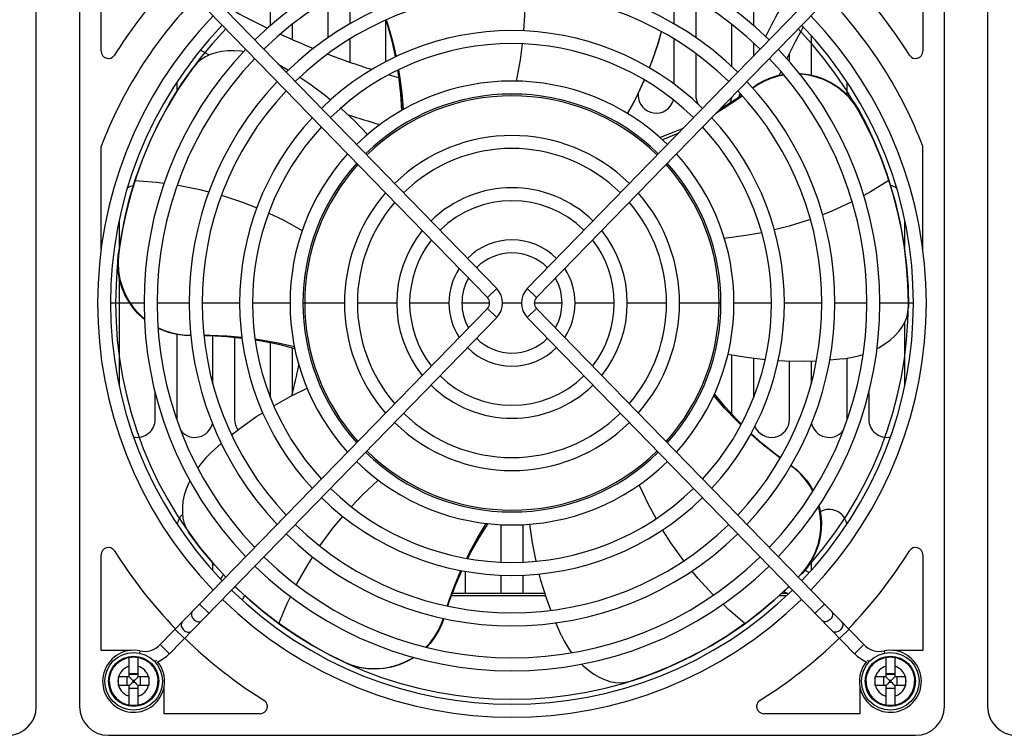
# Model space of a CAD drawing. Header units: millimetres. Extents: x -2579 to 1363, y -329 to 2298.
# Tile 133 of 256: x -1564 to -1427, y 1907 to 2006. Entities that reach past the tile are written whole.
import ezdxf

# ---------------------------------------------------------------- set-up
doc = ezdxf.new("R2010")
doc.units = ezdxf.units.MM
doc.header["$LTSCALE"] = 30.734
doc.layers.get('0').update_dxf_attribs({"linetype": 'CONTINUOUS'})

msp = doc.modelspace()

# ---------------------------------------------------------------- linework, layer by layer
at = {"color": 7}
for p, q in [((-1561.74, 1910.67), (-1561.74, 2022.67)), ((-1429.74, 2022.67), (-1429.74, 1910.67)), ((-1555.74, 2020.9), (-1555.74, 1910.67)), ((-1435.74, 1910.67), (-1435.74, 2020.9)), ((-1497.86, 1968.69), (-1543.25, 2015.34)), ((-1493.62, 1968.69), (-1448.23, 2015.34)), ((-1552.74, 2001.6), (-1552.74, 2014.92)), ((-1499.15, 1967.44), (-1544.54, 2014.08)), ((-1492.33, 1967.44), (-1446.94, 2014.08)), ((-1438.74, 2014.92), (-1438.74, 2001.6)), ((-1529.24, 2005.18), (-1529.24, 2011.17)), ((-1462.24, 2011.17), (-1462.24, 2005.18)), ((-1518.24, 2010.47), (-1518.24, 2005.4)), ((-1473.24, 2005.4), (-1473.24, 2010.47)), ((-1521.24, 2003.5), (-1521.24, 2008.8)), ((-1470.24, 2008.8), (-1470.24, 2003.5)), ((-1513.24, 2000.17), (-1513.24, 2005.95)), ((-1526.24, 2005.33), (-1526.24, 2003.26)), ((-1465.24, 1999.48), (-1465.24, 2005.33)), ((-1518.24, 2003.31), (-1518.24, 2000.13)), ((-1473.24, 1997.04), (-1473.24, 2003.31)), ((-1454.24, 2003.81), (-1454.24, 1998.31)), ((-1462.24, 2002.77), (-1462.24, 2000.94)), ((-1521.24, 2001.21), (-1521.24, 2001.29)), ((-1470.24, 2001.29), (-1470.24, 1995.52)), ((-1457.24, 2000.18), (-1457.24, 2001.32)), ((-1541.54, 1997.12), (-1539.9, 1999.45)), ((-1539.43, 1999.99), (-1539.9, 1999.45)), ((-1528.17, 1999.84), (-1526.75, 1999)), ((-1542.24, 1997.33), (-1542.24, 1996.01)), ((-1449.24, 1995.57), (-1449.24, 1997.33)), ((-1478.24, 1995.78), (-1478.24, 1995.52)), ((-1447.59, 1993.26), (-1446.38, 1990.93)), ((-1545.84, 1989.36), (-1544.53, 1992.05)), ((-1552.74, 1974.19), (-1552.74, 1988.4)), ((-1438.74, 1974.19), (-1438.74, 1988.4)), ((-1444.29, 1986.12), (-1443.45, 1983.72)), ((-1443.43, 1983.67), (-1443.45, 1983.72)), ((-1548.79, 1981.18), (-1548.06, 1983.61)), ((-1548.05, 1983.67), (-1548.06, 1983.61)), ((-1549.42, 1978.64), (-1548.79, 1981.18)), ((-1549.93, 1976.06), (-1549.42, 1978.64)), ((-1550.24, 1978.14), (-1550.24, 1974.28)), ((-1441.24, 1973.94), (-1441.24, 1978.14)), ((-1550.32, 1973.46), (-1549.93, 1976.06)), ((-1440.99, 1971.89), (-1440.79, 1968.95)), ((-1550.24, 1970.25), (-1550.24, 1955.2)), ((-1499.15, 1967.44), (-1497.86, 1968.69)), ((-1492.33, 1967.44), (-1493.62, 1968.69)), ((-1440.79, 1968.95), (-1440.74, 1966.11)), ((-1546.79, 1966.67), (-1551.44, 1966.67)), ((-1540.54, 1966.67), (-1544.99, 1966.67)), ((-1533.54, 1966.67), (-1538.74, 1966.67)), ((-1526.54, 1966.67), (-1531.74, 1966.67)), ((-1518.99, 1966.67), (-1524.74, 1966.67)), ((-1511.74, 1966.67), (-1517.19, 1966.67)), ((-1504.49, 1966.67), (-1509.94, 1966.67)), ((-1498.84, 1966.67), (-1502.69, 1966.67)), ((-1494.44, 1966.67), (-1497.04, 1966.67)), ((-1488.79, 1966.67), (-1492.64, 1966.67)), ((-1481.54, 1966.67), (-1486.99, 1966.67)), ((-1474.29, 1966.67), (-1479.74, 1966.67)), ((-1466.74, 1966.67), (-1472.49, 1966.67)), ((-1459.74, 1966.67), (-1464.94, 1966.67)), ((-1452.74, 1966.67), (-1457.94, 1966.67)), ((-1446.49, 1966.67), (-1450.94, 1966.67)), ((-1440.04, 1966.67), (-1444.69, 1966.67)), ((-1440.81, 1965.39), (-1440.74, 1966.11)), ((-1499.15, 1965.9), (-1544.54, 1919.26)), ((-1497.86, 1964.65), (-1543.25, 1918)), ((-1499.15, 1965.9), (-1497.86, 1964.65)), ((-1492.33, 1965.9), (-1493.62, 1964.65)), ((-1493.62, 1964.65), (-1448.23, 1918)), ((-1492.33, 1965.9), (-1446.94, 1919.26)), ((-1441.24, 1955.2), (-1441.24, 1964.02)), ((-1542.24, 1962.31), (-1542.24, 1950.52)), ((-1537.24, 1955.44), (-1537.24, 1962.12)), ((-1534.24, 1961.92), (-1534.24, 1950.52)), ((-1529.24, 1953.5), (-1529.24, 1961.17)), ((-1526.24, 1960.46), (-1526.24, 1954.1)), ((-1465.24, 1951.25), (-1465.24, 1959.44)), ((-1462.24, 1958.97), (-1462.24, 1953.5)), ((-1457.24, 1950.52), (-1457.24, 1958.58)), ((-1454.24, 1958.59), (-1454.24, 1955.44)), ((-1449.79, 1958.92), (-1451.65, 1958.74)), ((-1449.24, 1950.52), (-1449.24, 1959.01)), ((-1545.24, 1950.52), (-1545.24, 1954.21)), ((-1446.24, 1954.21), (-1446.24, 1950.52)), ((-1537.47, 1945.93), (-1536.07, 1947.17)), ((-1456.45, 1943.64), (-1457.05, 1944.1)), ((-1540.93, 1935.42), (-1540.56, 1934.79)), ((-1497.24, 1930.7), (-1497.24, 1935.52)), ((-1494.24, 1935.52), (-1494.24, 1930.7)), ((-1552.74, 1918.42), (-1552.74, 1931.74)), ((-1537.24, 1929.53), (-1537.24, 1930.59)), ((-1454.24, 1930.81), (-1454.24, 1929.53)), ((-1438.74, 1931.74), (-1438.74, 1918.42)), ((-1535.43, 1928.62), (-1536.97, 1930.27)), ((-1502.24, 1929.44), (-1502.24, 1926.36)), ((-1455.57, 1929.1), (-1456.04, 1928.62)), ((-1497.24, 1926.36), (-1497.24, 1928.9)), ((-1494.24, 1928.9), (-1494.24, 1926.36)), ((-1491.16, 1926.36), (-1504.02, 1926.36)), ((-1457.62, 1926.36), (-1458.29, 1926.36)), ((-1491.06, 1926.04), (-1504.14, 1926.04)), ((-1459.35, 1925.43), (-1461.35, 1923.75)), ((-1457.65, 1926.04), (-1458.64, 1926.04)), ((-1539.1, 1924.85), (-1537.81, 1923.6)), ((-1528.07, 1922.17), (-1530.49, 1924.04)), ((-1461.35, 1923.75), (-1463.36, 1922.21)), ((-1452.38, 1924.85), (-1453.67, 1923.6)), ((-1488.91, 1920.57), (-1489.65, 1922.29)), ((-1463.41, 1922.17), (-1463.36, 1922.21)), ((-1542.49, 1921.37), (-1541.2, 1920.12)), ((-1528.07, 1922.17), (-1528.02, 1922.14)), ((-1525.93, 1920.7), (-1528.02, 1922.14)), ((-1463.41, 1922.17), (-1465.93, 1920.45)), ((-1448.99, 1921.37), (-1450.28, 1920.12)), ((-1548.82, 1918.42), (-1552.74, 1918.42)), ((-1547.38, 1918.38), (-1547.44, 1918.09)), ((-1544.54, 1919.26), (-1543.25, 1918)), ((-1446.94, 1919.26), (-1448.23, 1918)), ((-1444.1, 1918.38), (-1444.04, 1918.09)), ((-1438.74, 1918.42), (-1442.65, 1918.42)), ((-1548.84, 1914.77), (-1548.84, 1917.48)), ((-1547.64, 1917.48), (-1547.64, 1914.77)), ((-1545.08, 1917.08), (-1545.3, 1916.88)), ((-1519.06, 1916.86), (-1521.42, 1918.03)), ((-1446.4, 1917.08), (-1446.18, 1916.88)), ((-1443.84, 1914.77), (-1443.84, 1917.48)), ((-1442.64, 1917.48), (-1442.64, 1914.77)), ((-1548.84, 1914.77), (-1550.36, 1914.77)), ((-1550.36, 1914.71), (-1550.36, 1914.77)), ((-1550.36, 1913.69), (-1550.36, 1914.71)), ((-1549.18, 1914.77), (-1549.18, 1913.57)), ((-1547.64, 1915.19), (-1548.84, 1915.19)), ((-1547.64, 1915.12), (-1548.84, 1915.12)), ((-1548.76, 1914.69), (-1548.84, 1914.77)), ((-1548.35, 1914.28), (-1548.43, 1914.36)), ((-1548.35, 1914.06), (-1548.43, 1913.98)), ((-1548.13, 1914.28), (-1548.35, 1914.28)), ((-1548.35, 1914.28), (-1548.35, 1914.06)), ((-1548.35, 1914.06), (-1548.13, 1914.06)), ((-1548.13, 1914.28), (-1548.04, 1914.36)), ((-1548.13, 1914.06), (-1548.13, 1914.28)), ((-1548.13, 1914.06), (-1548.04, 1913.98)), ((-1547.72, 1914.69), (-1547.64, 1914.77)), ((-1546.12, 1914.77), (-1547.64, 1914.77)), ((-1547.29, 1913.57), (-1547.29, 1914.77)), ((-1546.12, 1914.77), (-1546.12, 1914.65)), ((-1546.12, 1914.65), (-1546.12, 1913.63)), ((-1479.97, 1914.03), (-1479.27, 1914.19)), ((-1476.59, 1915.11), (-1479.27, 1914.19)), ((-1443.84, 1914.77), (-1445.36, 1914.77)), ((-1445.36, 1914.71), (-1445.36, 1914.77)), ((-1445.36, 1913.69), (-1445.36, 1914.71)), ((-1444.18, 1914.77), (-1444.18, 1913.57)), ((-1442.64, 1915.19), (-1443.84, 1915.19)), ((-1442.64, 1915.12), (-1443.84, 1915.12)), ((-1443.76, 1914.69), (-1443.84, 1914.77)), ((-1443.35, 1914.28), (-1443.43, 1914.36)), ((-1443.35, 1914.06), (-1443.43, 1913.98)), ((-1443.13, 1914.28), (-1443.35, 1914.28)), ((-1443.35, 1914.28), (-1443.35, 1914.06)), ((-1443.35, 1914.06), (-1443.13, 1914.06)), ((-1443.13, 1914.28), (-1443.04, 1914.36)), ((-1443.13, 1914.06), (-1443.13, 1914.28)), ((-1443.13, 1914.06), (-1443.04, 1913.98)), ((-1442.72, 1914.69), (-1442.64, 1914.77)), ((-1441.12, 1914.77), (-1442.64, 1914.77)), ((-1442.29, 1913.57), (-1442.29, 1914.77)), ((-1441.12, 1914.77), (-1441.12, 1914.65)), ((-1441.12, 1914.65), (-1441.12, 1913.63)), ((-1550.36, 1913.57), (-1550.36, 1913.69)), ((-1548.84, 1913.57), (-1550.36, 1913.57)), ((-1548.76, 1913.65), (-1548.84, 1913.57)), ((-1548.84, 1910.86), (-1548.84, 1913.57)), ((-1548.84, 1913.22), (-1547.64, 1913.22)), ((-1547.64, 1913.15), (-1548.84, 1913.15)), ((-1547.72, 1913.65), (-1547.64, 1913.57)), ((-1546.12, 1913.57), (-1547.64, 1913.57)), ((-1547.64, 1913.57), (-1547.64, 1910.86)), ((-1546.12, 1913.63), (-1546.12, 1913.57)), ((-1543.99, 1909.67), (-1543.99, 1913.58)), ((-1447.49, 1913.58), (-1447.49, 1909.67)), ((-1445.36, 1913.57), (-1445.36, 1913.69)), ((-1443.84, 1913.57), (-1445.36, 1913.57)), ((-1443.76, 1913.65), (-1443.84, 1913.57)), ((-1443.84, 1910.86), (-1443.84, 1913.57)), ((-1443.84, 1913.22), (-1442.64, 1913.22)), ((-1442.64, 1913.15), (-1443.84, 1913.15)), ((-1442.72, 1913.65), (-1442.64, 1913.57)), ((-1441.12, 1913.57), (-1442.64, 1913.57)), ((-1442.64, 1913.57), (-1442.64, 1910.86)), ((-1441.12, 1913.63), (-1441.12, 1913.57)), ((-1530.67, 1909.67), (-1543.99, 1909.67)), ((-1447.49, 1909.67), (-1460.81, 1909.67)), ((-1551.74, 1906.67), (-1439.74, 1906.67))]:
    msp.add_line(p, q, dxfattribs=at)
for points in [[(-1493.98, 2009.63), (-1494, 2006.55), (-1494.14, 2004.43)], [(-1513.26, 2005.94), (-1513.02, 2005.21), (-1512.38, 2002.85), (-1511.94, 2000.82)], [(-1513.21, 2005.96), (-1512.94, 2005.16), (-1512.29, 2002.86), (-1511.83, 2000.87)], [(-1475.03, 2004.35), (-1475.48, 2002.75), (-1476.35, 2000.19), (-1476.7, 1999.32)], [(-1533, 2001.55), (-1533.33, 2001.61), (-1534.29, 2001.68), (-1535.19, 2001.67), (-1536.05, 2001.58), (-1536.85, 2001.41), (-1537.6, 2001.16), (-1538.28, 2000.85), (-1538.89, 2000.46), (-1539.43, 1999.99)], [(-1494.31, 2002.64), (-1494.6, 2000.42), (-1495.16, 1997.46)], [(-1511.62, 1998.98), (-1511.47, 1998.09), (-1511.2, 1995.71), (-1511.05, 1993.39)], [(-1511.49, 1999.04), (-1511.33, 1998.18), (-1511.02, 1995.82), (-1510.83, 1993.51)], [(-1525.18, 1998), (-1523.79, 1997.08), (-1521.63, 1995.47), (-1520.91, 1994.86)], [(-1477.38, 1997.63), (-1478.47, 1995.27), (-1479.7, 1992.96)], [(-1462.38, 1996.53), (-1461.61, 1997.07), (-1460.76, 1997.53), (-1459.85, 1997.92), (-1458.88, 1998.23), (-1458.07, 1998.39)], [(-1458, 1998.3), (-1458.78, 1998.16), (-1459.81, 1997.84), (-1460.8, 1997.42), (-1461.7, 1996.92), (-1462.31, 1996.49)], [(-1455.85, 1998.53), (-1455.7, 1998.53), (-1454.61, 1998.4), (-1453.55, 1998.15), (-1452.51, 1997.78), (-1451.49, 1997.29), (-1450.52, 1996.68), (-1449.63, 1995.97), (-1448.83, 1995.16)], [(-1447.59, 1993.26), (-1448.23, 1994.27), (-1448.96, 1995.17), (-1449.78, 1995.97), (-1450.66, 1996.65), (-1451.58, 1997.22), (-1452.54, 1997.68), (-1453.53, 1998.03), (-1454.54, 1998.27), (-1455.59, 1998.41), (-1455.76, 1998.42)], [(-1544.53, 1992.05), (-1543.1, 1994.63), (-1541.54, 1997.12)], [(-1463.77, 1995.42), (-1464.44, 1994.93), (-1466.44, 1993.6), (-1467.47, 1992.98)], [(-1463.83, 1995.5), (-1464.42, 1995.08), (-1466.51, 1993.74), (-1467.01, 1993.45)], [(-1448.83, 1995.16), (-1448.15, 1994.3), (-1447.56, 1993.37)], [(-1519.51, 1993.7), (-1517.6, 1991.93), (-1515.78, 1990.05)], [(-1447.59, 1993.26), (-1447.59, 1993.29), (-1447.58, 1993.32), (-1447.57, 1993.34), (-1447.56, 1993.37)], [(-1447.56, 1993.37), (-1446.41, 1991.16), (-1445.38, 1988.91), (-1444.45, 1986.64), (-1443.68, 1984.44)], [(-1472.01, 1990.89), (-1473.03, 1990.45), (-1475.2, 1989.62)], [(-1446.38, 1990.93), (-1445.27, 1988.54), (-1444.29, 1986.12)], [(-1548.05, 1983.67), (-1547.02, 1986.54), (-1545.84, 1989.36)], [(-1472.62, 1990.27), (-1472.74, 1990.21), (-1474.86, 1989.32)], [(-1548.05, 1983.67), (-1545.05, 1983.44), (-1544, 1983.29)], [(-1542.18, 1983.04), (-1542.04, 1983.02), (-1539.04, 1982.42), (-1537.8, 1982.08)], [(-1443.43, 1983.67), (-1445.99, 1982.09), (-1446.92, 1981.59)], [(-1443.43, 1983.67), (-1442.57, 1980.74), (-1441.87, 1977.77)], [(-1536.05, 1981.62), (-1533.13, 1980.65), (-1531.16, 1979.86)], [(-1448.54, 1980.73), (-1448.67, 1980.66), (-1451.45, 1979.38), (-1452.65, 1978.92)], [(-1529.5, 1979.14), (-1527.49, 1978.19), (-1524.85, 1976.73)], [(-1454.34, 1978.27), (-1457.27, 1977.34), (-1459.33, 1976.82)], [(-1441.87, 1977.77), (-1441.35, 1974.82), (-1440.99, 1971.89)], [(-1461.09, 1976.43), (-1463.28, 1976.02), (-1466.28, 1975.64)], [(-1550.38, 1971.08), (-1550.44, 1972.24), (-1550.37, 1973.42)], [(-1550.32, 1973.46), (-1550.39, 1972.27), (-1550.33, 1971.1), (-1550.13, 1969.93), (-1549.8, 1968.82), (-1549.37, 1967.8), (-1548.85, 1966.87), (-1548.25, 1966.02), (-1547.58, 1965.24), (-1546.81, 1964.53), (-1546.74, 1964.47)], [(-1546.73, 1964.4), (-1546.94, 1964.56), (-1547.68, 1965.27), (-1548.34, 1966.03), (-1548.92, 1966.87), (-1549.44, 1967.8), (-1549.86, 1968.81), (-1550.18, 1969.92), (-1550.38, 1971.08)], [(-1445.08, 1960.35), (-1444.81, 1960.49), (-1443.99, 1960.99), (-1443.27, 1961.53), (-1442.63, 1962.1), (-1442.07, 1962.71), (-1441.61, 1963.35), (-1441.24, 1964), (-1440.97, 1964.68), (-1440.81, 1965.39)], [(-1544.87, 1963.26), (-1544.11, 1962.91), (-1543.09, 1962.56), (-1542.06, 1962.33), (-1541.05, 1962.2), (-1540.31, 1962.19)], [(-1540.31, 1962.15), (-1541.18, 1962.17), (-1542.2, 1962.3), (-1543.24, 1962.55), (-1544.25, 1962.91), (-1544.86, 1963.2)], [(-1538.5, 1962.2), (-1537.67, 1962.21), (-1535.27, 1962.11), (-1533.23, 1961.93)], [(-1538.5, 1962.15), (-1537.73, 1962.14), (-1535.29, 1962.02), (-1533.22, 1961.81)], [(-1531.39, 1961.69), (-1530.52, 1961.58), (-1528.19, 1961.14), (-1525.93, 1960.62)], [(-1531.37, 1961.55), (-1530.48, 1961.42), (-1528.13, 1960.94), (-1525.89, 1960.37)], [(-1460.62, 1958.78), (-1463.2, 1959.09), (-1465.78, 1959.54)], [(-1449.79, 1958.92), (-1448.71, 1959.09), (-1447.68, 1959.33), (-1447.01, 1959.54)], [(-1453.5, 1958.62), (-1455.17, 1958.56), (-1457.87, 1958.59), (-1458.8, 1958.65)], [(-1528.79, 1952.41), (-1526.52, 1953.68), (-1524.17, 1954.83)], [(-1463.97, 1949.74), (-1464.6, 1950.35), (-1466.24, 1952.07), (-1467.75, 1953.82)], [(-1463.91, 1949.87), (-1464.54, 1950.5), (-1466.16, 1952.26), (-1467.65, 1954.05)], [(-1534.64, 1948.36), (-1533.33, 1949.39), (-1531.13, 1950.95), (-1530.33, 1951.44)], [(-1458.51, 1945.15), (-1459.19, 1945.64), (-1461.07, 1947.12), (-1462.62, 1948.47)], [(-1458.48, 1945.2), (-1459.11, 1945.65), (-1461.01, 1947.18), (-1462.56, 1948.57)], [(-1537.47, 1945.93), (-1538.24, 1945.16), (-1538.93, 1944.35), (-1539.35, 1943.79)], [(-1457.03, 1944.13), (-1456.32, 1943.59), (-1455.58, 1942.89), (-1454.88, 1942.07), (-1454.27, 1941.18), (-1453.96, 1940.6)], [(-1453.99, 1940.55), (-1454.38, 1941.26), (-1455, 1942.14), (-1455.7, 1942.95), (-1456.45, 1943.64)], [(-1540.43, 1942.01), (-1540.57, 1941.73), (-1540.94, 1940.85), (-1541.21, 1939.99), (-1541.39, 1939.15), (-1541.48, 1938.33), (-1541.48, 1937.54), (-1541.39, 1936.8), (-1541.21, 1936.09), (-1540.93, 1935.42)], [(-1518.03, 1938.41), (-1516.5, 1940.03), (-1514.3, 1942.1)], [(-1475.75, 1936.74), (-1476.82, 1938.69), (-1478.11, 1941.42)], [(-1455.57, 1929.1), (-1454.82, 1930.01), (-1454.18, 1930.99), (-1453.66, 1932.04), (-1453.27, 1933.13), (-1453.02, 1934.2), (-1452.89, 1935.26), (-1452.87, 1936.29), (-1452.96, 1937.3), (-1453.15, 1938.32), (-1453.19, 1938.47)], [(-1453.15, 1938.53), (-1453.07, 1938.24), (-1452.88, 1937.23), (-1452.8, 1936.23), (-1452.83, 1935.23), (-1452.97, 1934.17), (-1453.22, 1933.1), (-1453.61, 1932.02), (-1454.13, 1930.98)], [(-1522.41, 1932.95), (-1520.59, 1935.43), (-1519.23, 1937.06)], [(-1502.02, 1931.23), (-1501.64, 1932.02), (-1500.51, 1934.1), (-1499.31, 1936.08)], [(-1501.88, 1931.2), (-1501.48, 1932.01), (-1500.3, 1934.09), (-1499.06, 1936.06)], [(-1492.39, 1930.83), (-1492.9, 1933.39), (-1493.26, 1935.97)], [(-1536.97, 1930.27), (-1538.85, 1932.52), (-1540.56, 1934.79)], [(-1471.91, 1930.88), (-1473.7, 1933.38), (-1474.84, 1935.18)], [(-1525.66, 1927.55), (-1525.6, 1927.68), (-1524.09, 1930.35), (-1523.39, 1931.43)], [(-1454.13, 1930.98), (-1454.76, 1930.01), (-1455.51, 1929.1)], [(-1504.7, 1924.62), (-1504.45, 1925.42), (-1503.62, 1927.66), (-1502.82, 1929.54)], [(-1504.65, 1924.6), (-1504.41, 1925.34), (-1503.54, 1927.62), (-1502.7, 1929.52)], [(-1490.34, 1924.02), (-1490.92, 1925.58), (-1491.72, 1928.15), (-1491.95, 1929.07)], [(-1467.79, 1926.13), (-1467.89, 1926.23), (-1469.96, 1928.48), (-1470.77, 1929.48)], [(-1530.49, 1924.04), (-1532.8, 1926.03), (-1534.16, 1927.34)], [(-1457.3, 1927.33), (-1457.42, 1927.22), (-1459.35, 1925.43)], [(-1528.07, 1922.17), (-1526.92, 1924.96), (-1526.46, 1925.9)], [(-1540.09, 1923.84), (-1540.16, 1923.74), (-1540.21, 1923.62), (-1540.22, 1923.48), (-1540.21, 1923.33), (-1540.17, 1923.18), (-1540.1, 1923.03), (-1540, 1922.89), (-1539.88, 1922.75), (-1539.75, 1922.64), (-1539.6, 1922.55), (-1539.45, 1922.48), (-1539.3, 1922.44), (-1539.15, 1922.43), (-1539.01, 1922.46), (-1538.89, 1922.51), (-1538.8, 1922.58)], [(-1463.41, 1922.17), (-1465.7, 1924.12), (-1466.46, 1924.85)], [(-1451.39, 1923.84), (-1451.32, 1923.74), (-1451.27, 1923.62), (-1451.25, 1923.48), (-1451.27, 1923.33), (-1451.31, 1923.18), (-1451.38, 1923.03), (-1451.47, 1922.89), (-1451.59, 1922.75), (-1451.73, 1922.64), (-1451.87, 1922.55), (-1452.03, 1922.48), (-1452.18, 1922.44), (-1452.33, 1922.43), (-1452.46, 1922.46), (-1452.58, 1922.51), (-1452.68, 1922.58)], [(-1541.5, 1922.38), (-1541.57, 1922.28), (-1541.62, 1922.16), (-1541.64, 1922.03), (-1541.63, 1921.88), (-1541.58, 1921.73), (-1541.51, 1921.58), (-1541.42, 1921.43), (-1541.3, 1921.3), (-1541.17, 1921.19), (-1541.02, 1921.09), (-1540.87, 1921.03), (-1540.71, 1920.99), (-1540.57, 1920.98), (-1540.43, 1921), (-1540.31, 1921.05), (-1540.21, 1921.13)], [(-1507.68, 1918.9), (-1507.13, 1919.48), (-1506.48, 1920.35), (-1505.93, 1921.26), (-1505.5, 1922.19), (-1505.25, 1922.9)], [(-1505.21, 1922.89), (-1505.49, 1922.09), (-1505.91, 1921.2), (-1506.43, 1920.32), (-1507.05, 1919.48), (-1507.61, 1918.88)], [(-1449.98, 1922.38), (-1449.9, 1922.28), (-1449.86, 1922.16), (-1449.84, 1922.03), (-1449.85, 1921.88), (-1449.89, 1921.73), (-1449.96, 1921.58), (-1450.06, 1921.43), (-1450.18, 1921.3), (-1450.31, 1921.19), (-1450.46, 1921.09), (-1450.61, 1921.03), (-1450.76, 1920.99), (-1450.91, 1920.98), (-1451.05, 1921), (-1451.17, 1921.05), (-1451.27, 1921.13)], [(-1521.42, 1918.03), (-1523.71, 1919.32), (-1525.93, 1920.7)], [(-1488.91, 1920.57), (-1488.42, 1919.6), (-1487.86, 1918.69), (-1487.46, 1918.12)], [(-1465.93, 1920.45), (-1468.54, 1918.87), (-1471.18, 1917.46)], [(-1551.61, 1914.17), (-1551.59, 1914.5), (-1551.54, 1914.84), (-1551.46, 1915.16), (-1551.34, 1915.47), (-1551.2, 1915.78), (-1551.03, 1916.06), (-1550.82, 1916.33), (-1550.6, 1916.58), (-1550.35, 1916.8), (-1550.08, 1916.99), (-1549.79, 1917.16), (-1549.48, 1917.3), (-1549.16, 1917.41), (-1548.84, 1917.48)], [(-1548.84, 1917.48), (-1548.54, 1917.53), (-1548.24, 1917.54), (-1547.94, 1917.53), (-1547.64, 1917.48)], [(-1547.64, 1917.48), (-1547.31, 1917.41), (-1547, 1917.3), (-1546.69, 1917.16), (-1546.4, 1916.99), (-1546.13, 1916.8), (-1545.88, 1916.58), (-1545.65, 1916.33), (-1545.45, 1916.06), (-1545.28, 1915.78), (-1545.13, 1915.47), (-1545.02, 1915.16), (-1544.94, 1914.84), (-1544.89, 1914.5), (-1544.87, 1914.17)], [(-1519.06, 1916.86), (-1517.95, 1916.42), (-1516.83, 1916.12), (-1515.68, 1915.95), (-1514.55, 1915.92), (-1513.47, 1916), (-1512.43, 1916.2), (-1511.43, 1916.5), (-1510.47, 1916.9), (-1509.54, 1917.4), (-1509.41, 1917.49)], [(-1516.96, 1916.09), (-1518.02, 1916.39), (-1519.04, 1916.8)], [(-1509.33, 1917.47), (-1509.46, 1917.38), (-1510.41, 1916.86), (-1511.41, 1916.44), (-1512.46, 1916.13), (-1513.56, 1915.93), (-1514.7, 1915.86), (-1515.84, 1915.91), (-1516.96, 1916.09)], [(-1471.18, 1917.46), (-1473.86, 1916.21), (-1476.59, 1915.11)], [(-1446.61, 1914.17), (-1446.59, 1914.5), (-1446.54, 1914.84), (-1446.46, 1915.16), (-1446.34, 1915.47), (-1446.2, 1915.78), (-1446.03, 1916.06), (-1445.82, 1916.33), (-1445.6, 1916.58), (-1445.35, 1916.8), (-1445.08, 1916.99), (-1444.79, 1917.16), (-1444.48, 1917.3), (-1444.16, 1917.41), (-1443.84, 1917.48)], [(-1443.84, 1917.48), (-1443.54, 1917.53), (-1443.24, 1917.54), (-1442.94, 1917.53), (-1442.64, 1917.48)], [(-1442.64, 1917.48), (-1442.31, 1917.41), (-1442, 1917.3), (-1441.69, 1917.16), (-1441.4, 1916.99), (-1441.13, 1916.8), (-1440.88, 1916.58), (-1440.65, 1916.33), (-1440.45, 1916.06), (-1440.28, 1915.78), (-1440.13, 1915.47), (-1440.02, 1915.16), (-1439.94, 1914.84), (-1439.89, 1914.5), (-1439.87, 1914.17)], [(-1486.09, 1916.54), (-1485.86, 1916.31), (-1485.13, 1915.69), (-1484.39, 1915.16), (-1483.65, 1914.73), (-1482.89, 1914.4), (-1482.15, 1914.16), (-1481.41, 1914.02), (-1480.69, 1913.97), (-1479.97, 1914.03)], [(-1551.61, 1914.17), (-1551.59, 1913.84), (-1551.54, 1913.5), (-1551.46, 1913.18), (-1551.34, 1912.87), (-1551.2, 1912.56), (-1551.03, 1912.28), (-1550.82, 1912.01), (-1550.6, 1911.76), (-1550.35, 1911.54), (-1550.08, 1911.35), (-1549.79, 1911.18), (-1549.48, 1911.04), (-1549.16, 1910.93), (-1548.84, 1910.86)], [(-1548.43, 1914.36), (-1548.6, 1914.53), (-1548.76, 1914.69)], [(-1548.04, 1914.36), (-1547.88, 1914.53), (-1547.72, 1914.69)], [(-1547.64, 1910.86), (-1547.31, 1910.93), (-1547, 1911.04), (-1546.69, 1911.18), (-1546.4, 1911.35), (-1546.13, 1911.54), (-1545.88, 1911.76), (-1545.65, 1912.01), (-1545.45, 1912.28), (-1545.28, 1912.56), (-1545.13, 1912.87), (-1545.02, 1913.18), (-1544.94, 1913.5), (-1544.89, 1913.84), (-1544.87, 1914.17)], [(-1446.61, 1914.17), (-1446.59, 1913.84), (-1446.54, 1913.5), (-1446.46, 1913.18), (-1446.34, 1912.87), (-1446.2, 1912.56), (-1446.03, 1912.28), (-1445.82, 1912.01), (-1445.6, 1911.76), (-1445.35, 1911.54), (-1445.08, 1911.35), (-1444.79, 1911.18), (-1444.48, 1911.04), (-1444.16, 1910.93), (-1443.84, 1910.86)], [(-1443.43, 1914.36), (-1443.6, 1914.53), (-1443.76, 1914.69)], [(-1443.04, 1914.36), (-1442.88, 1914.53), (-1442.72, 1914.69)], [(-1442.64, 1910.86), (-1442.31, 1910.93), (-1442, 1911.04), (-1441.69, 1911.18), (-1441.4, 1911.35), (-1441.13, 1911.54), (-1440.88, 1911.76), (-1440.65, 1912.01), (-1440.45, 1912.28), (-1440.28, 1912.56), (-1440.13, 1912.87), (-1440.02, 1913.18), (-1439.94, 1913.5), (-1439.89, 1913.84), (-1439.87, 1914.17)], [(-1548.43, 1913.98), (-1548.6, 1913.81), (-1548.76, 1913.65)], [(-1548.04, 1913.98), (-1547.88, 1913.81), (-1547.72, 1913.65)], [(-1443.43, 1913.98), (-1443.6, 1913.81), (-1443.76, 1913.65)], [(-1443.04, 1913.98), (-1442.88, 1913.81), (-1442.72, 1913.65)], [(-1547.64, 1910.86), (-1547.94, 1910.81), (-1548.24, 1910.8), (-1548.54, 1910.81), (-1548.84, 1910.86)], [(-1442.64, 1910.86), (-1442.94, 1910.81), (-1443.24, 1910.8), (-1443.54, 1910.81), (-1443.84, 1910.86)]]:
    msp.add_lwpolyline(points, dxfattribs=at)
for centre, radius in [((-1548.24, 1914.17), 4), ((-1443.24, 1914.17), 4), ((-1548.24, 1914.17), 3.48), ((-1548.24, 1914.17), 3.48), ((-1443.24, 1914.17), 3.48), ((-1443.24, 1914.17), 3.48)]:
    msp.add_circle(centre, radius, dxfattribs=at)
for centre, radius, start, end in [((-1495.74, 1966.67), 51.05, 45.656, 134.344), ((-1495.74, 1966.67), 49.25, 45.6515, 134.3485), ((-1495.74, 1966.67), 44.8, 45.6388, 134.3612), ((-1495.74, 1966.67), 65, 31.9527, 44.1006), ((-1495.74, 1966.67), 65, 137.9284, 148.0473), ((-1495.74, 1966.67), 43, 45.6328, 134.3672), ((-1495.74, 1966.67), 61, 135.9908, 159.1356), ((-1495.74, 1966.67), 61, 20.8644, 43.9572), ((-1482.02, 2103.84), 109.88, 241.7257, 244.3115), ((-1358.57, 1952.95), 113.88, 151.1419, 153.5686), ((-1495.74, 1966.67), 57.5, 136.1243, 223.8757), ((-1560.73, 1990.51), 50, 11.9612, 18.0119), ((-1495.74, 1966.67), 57.5, 316.1243, 43.8757), ((-1495.74, 1966.67), 55.7, 136.1858, 223.8142), ((-1495.74, 1966.67), 55, 136.2127, 223.7873), ((-1495.74, 1966.67), 37.8, 45.6127, 134.3873), ((-1523.23, 2017.54), 50, 338.6113, 344.6848), ((-1358.57, 1952.95), 109.88, 151.7257, 154.3115), ((-1495.74, 1966.67), 55, 316.2127, 43.7873), ((-1495.74, 1966.67), 55.7, 316.1858, 43.8142), ((-1482.02, 2103.84), 109.88, 245.3402, 247.9515), ((-1551.74, 2001.6), 1, 180, 328.0473), ((-1495.74, 1966.67), 51.05, 136.365, 223.635), ((-1482.02, 2103.84), 116.88, 240.8352, 241.531), ((-1495.74, 1966.67), 36, 45.6043, 134.3957), ((-1358.57, 1952.95), 113.88, 154.5223, 154.6179), ((-1495.74, 1966.67), 51.05, 316.365, 43.635), ((-1439.74, 2001.6), 1, 211.9527, 360), ((-1495.74, 1966.67), 49.25, 136.4433, 223.5567), ((-1482.02, 2103.84), 109.88, 249.0466, 252.4346), ((-1495.74, 1966.67), 49.25, 316.4433, 43.5567), ((-1560.73, 1990.51), 50, 3.4444, 9.8303), ((-1358.57, 1952.95), 109.88, 155.3402, 155.628), ((-1495.74, 1966.67), 44.8, 136.6642, 223.3358), ((-1495.74, 1966.67), 30.8, 45.5749, 134.4251), ((-1482.02, 2103.84), 109.88, 253.7389, 254.4529), ((-1523.23, 2017.54), 50, 330.5452, 336.5309), ((-1495.74, 1966.67), 44.8, 316.6642, 43.3358), ((-1495.74, 1966.67), 43, 136.7668, 223.2332), ((-1495.74, 1966.67), 43, 316.7668, 43.2332), ((-1495.74, 1966.67), 29, 45.562, 134.438), ((-1495.74, 1966.67), 28.75, 45.5595, 134.4405), ((-1475.74, 1995.52), 2.5, 180, 344.218), ((-1467.74, 1995.52), 2.5, 180, 210.8133), ((-1467.74, 1995.52), 2.5, 332.6892, 353.9458), ((-1358.57, 1952.95), 113.88, 157.9094, 158.2574), ((-1495.74, 1966.67), 37.8, 137.1169, 222.8831), ((-1482.02, 2103.84), 116.88, 251.7853, 254.0941), ((-1495.74, 1966.67), 37.8, 317.1169, 42.8831), ((-1495.74, 1966.67), 36, 137.2624, 222.7376), ((-1495.74, 1966.67), 36, 317.2624, 42.7376), ((-1495.74, 1966.67), 23.25, 45.5083, 134.4917), ((-1495.74, 1966.67), 21.45, 45.4857, 134.5143), ((-1495.74, 1966.67), 30.8, 137.7764, 222.2236), ((-1495.74, 1966.67), 30.8, 317.7764, 42.2236), ((-1495.74, 1966.67), 29, 137.9975, 222.0025), ((-1495.74, 1966.67), 28.75, 138.0299, 221.9701), ((-1495.74, 1966.67), 28.75, 318.0299, 41.9701), ((-1495.74, 1966.67), 29, 317.9975, 42.0025), ((-1547.74, 1980.52), 2.5, 102.2641, 123.0115), ((-1495.74, 1966.67), 16, 45.3857, 134.6143), ((-1443.74, 1980.52), 2.5, 56.9885, 78.1006), ((-1495.74, 1966.67), 23.25, 138.9329, 221.0671), ((-1495.74, 1966.67), 23.25, 318.9329, 41.0671), ((-1495.74, 1966.67), 21.45, 139.3306, 220.6694), ((-1495.74, 1966.67), 14.2, 45.3358, 134.6642), ((-1495.74, 1966.67), 21.45, 319.3306, 40.6694), ((-1495.74, 1966.67), 16, 141.0774, 218.9226), ((-1495.74, 1966.67), 16, 321.0774, 38.9226), ((-1495.74, 1966.67), 14.2, 141.9507, 218.0493), ((-1495.74, 1966.67), 8.75, 45.0593, 134.9407), ((-1495.74, 1966.67), 14.2, 321.9507, 38.0493), ((-1495.74, 1966.67), 6.95, 44.8722, 135.1278), ((-1495.74, 1966.67), 8.75, 146.8316, 213.1684), ((-1495.74, 1966.67), 8.75, 326.8316, 33.1684), ((-1495.74, 1966.67), 6.95, 150.1736, 209.8264), ((-1495.74, 1966.67), 6.95, 330.1736, 29.8264), ((-1499.94, 1966.67), 2.9, 315.7794, 44.2206), ((-1491.54, 1966.67), 2.9, 135.7794, 224.2206), ((-1499.94, 1966.67), 1.1, 315.7794, 44.2206), ((-1491.54, 1966.67), 1.1, 135.7794, 224.2206), ((-1495.74, 1966.67), 8.75, 225.0593, 314.9407), ((-1495.74, 1966.67), 6.95, 224.8722, 315.1278), ((-1632.9, 1980.39), 109.88, 345.9818, 348.2832), ((-1495.74, 1966.67), 14.2, 225.3358, 314.6642), ((-1495.74, 1966.67), 16, 225.3857, 314.6143), ((-1495.74, 1966.67), 21.45, 225.4857, 314.5143), ((-1547.74, 1950.52), 2.5, 258.3929, 360), ((-1539.74, 1950.52), 2.5, 180, 181.612), ((-1539.74, 1950.52), 2.5, 218.7387, 347.1507), ((-1531.74, 1950.52), 2.5, 180, 216.0679), ((-1495.74, 1966.67), 23.25, 225.5083, 314.4917), ((-1459.74, 1950.52), 2.5, 202.7386, 360), ((-1451.74, 1950.52), 2.5, 192.8493, 321.2613), ((-1451.74, 1950.52), 2.5, 358.388, 360), ((-1443.74, 1950.52), 2.5, 180, 281.6071), ((-1495.74, 1966.67), 29, 225.562, 314.438), ((-1495.74, 1966.67), 28.75, 225.5595, 314.4405), ((-1495.74, 1966.67), 30.8, 225.5749, 314.4251), ((-1495.74, 1966.67), 36, 225.6043, 314.3957), ((-1495.74, 1966.67), 37.8, 225.6127, 314.3873), ((-1539.74, 1935.52), 2.5, 133.453, 170.0827), ((-1451.74, 1935.52), 2.5, 9.9173, 119.4786), ((-1495.74, 1966.67), 43, 225.6328, 314.3672), ((-1499.74, 1935.52), 2.5, 0, 9.0329), ((-1491.74, 1935.52), 2.5, 170.9671, 180), ((-1495.74, 1966.67), 44.8, 225.6388, 314.3612), ((-1551.74, 1931.74), 1, 31.9527, 180), ((-1495.74, 1966.67), 65, 211.9527, 224.1006), ((-1495.74, 1966.67), 65, 315.8994, 328.0473), ((-1439.74, 1931.74), 1, 0, 148.0473), ((-1495.74, 1966.67), 49.25, 225.6515, 314.3485), ((-1495.74, 1966.67), 51.05, 225.656, 314.344), ((-1509.46, 1829.5), 113.88, 61.1419, 61.4985), ((-1632.9, 1980.39), 109.88, 331.7257, 332.1354), ((-1495.74, 1966.67), 55.7, 225.6663, 314.3337), ((-1495.74, 1966.67), 55, 225.6653, 314.3347), ((-1509.46, 1829.5), 109.88, 61.7257, 62.0964), ((-1495.74, 1966.67), 57.5, 225.6698, 314.3302), ((-1632.9, 1980.39), 113.88, 331.1419, 331.5053), ((-1495.74, 1966.67), 65, 225.6803, 238.0473), ((-1495.74, 1966.67), 65, 301.9527, 314.3197), ((-1548.24, 1914.17), 4.3, 78.4999, 39.4645), ((-1546.76, 1921.42), 3.1, 258.4999, 315.7794), ((-1443.24, 1914.17), 4.3, 140.5355, 101.5001), ((-1444.71, 1921.42), 3.1, 224.2206, 281.5001), ((-1546.76, 1921.42), 4.9, 292.0979, 315.7794), ((-1444.71, 1921.42), 4.9, 224.2206, 247.9021), ((-1548.24, 1914.17), 2.17, 106.029, 163.971), ((-1548.24, 1914.17), 2.17, 16.029, 73.971), ((-1443.24, 1914.17), 2.17, 106.029, 163.971), ((-1443.24, 1914.17), 2.17, 16.029, 73.971), ((-1548.24, 1914.17), 2.17, 167.3276, 192.6724), ((-1548.24, 1914.17), 2.17, 347.3276, 12.6724), ((-1443.24, 1914.17), 2.17, 167.3276, 192.6724), ((-1443.24, 1914.17), 2.17, 347.3276, 12.6724), ((-1548.24, 1914.17), 2.17, 196.029, 253.971), ((-1548.24, 1914.17), 2.17, 286.029, 343.971), ((-1443.24, 1914.17), 2.17, 196.029, 253.971), ((-1443.24, 1914.17), 2.17, 286.029, 343.971), ((-1530.67, 1910.67), 1, 270, 58.0473), ((-1460.81, 1910.67), 1, 121.9527, 270), ((-1565.74, 1910.67), 4, 270, 360), ((-1551.74, 1910.67), 4, 180, 270), ((-1439.74, 1910.67), 4, 270, 360), ((-1425.74, 1910.67), 4, 180, 270)]:
    msp.add_arc(centre, radius, start, end, dxfattribs=at)

doc.saveas('drawing.dxf')
